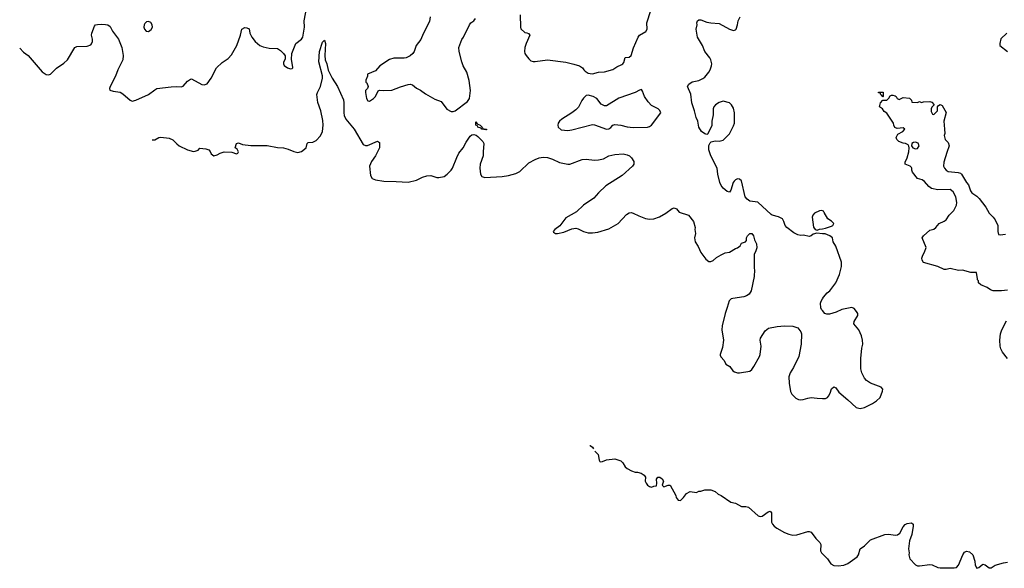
# Model space of a CAD drawing. Header units: inches. Extents: x 2134017 to 2292458, y 756222 to 916513.
# Tile 3 of 256: x 2192150 to 2201779, y 781939 to 787302. Entities that reach past the tile are written whole.
import ezdxf

# ---------------------------------------------------------------- set-up
doc = ezdxf.new("R2010")
doc.units = ezdxf.units.IN
doc.header["$MEASUREMENT"] = 0
doc.layers.add('C1798', color=7, linetype='Continuous')
doc.layers.add('C2708', color=7, linetype='Continuous')

msp = doc.modelspace()

# ---------------------------------------------------------------- linework, layer by layer
at = {"layer": 'C1798', "color": 5}
for points, elevation in [([(2192149.8, 787022.4), (2192150, 787022.4), (2192185.8, 786985.8), (2192232.2, 786950), (2192370, 786790.4), (2192410, 786765.7), (2192430, 786764.2), (2192450, 786768.7), (2192510, 786828.5), (2192582.6, 786877.4), (2192616.2, 786910), (2192690, 787030.6), (2192710, 787038), (2192810, 787041.6), (2192843.9, 787056.1), (2192853.1, 787066.9), (2192860.5, 787090), (2192862, 787110), (2192853.6, 787150), (2192856.9, 787170), (2192882.2, 787237.8), (2192891.8, 787250), (2192910, 787256.1), (2192950, 787258.4), (2192990, 787254.1), (2193010.7, 787250), (2193035.2, 787235.2), (2193058, 787190), (2193115.5, 787110), (2193148.8, 787028.8), (2193160.3, 786950), (2193156.9, 786910), (2193109, 786810), (2193086, 786750), (2193034, 786650), (2193028, 786630), (2193032.8, 786612.8), (2193062.4, 786602.4), (2193131.7, 786591.7), (2193156.9, 786576.9), (2193230, 786514.9), (2193250, 786505.3), (2193286.5, 786513.5), (2193410, 786570.4), (2193470, 786617.1), (2193491.5, 786628.5), (2193630, 786646), (2193687.9, 786647.9), (2193730, 786644), (2193749.5, 786650.5), (2193790, 786700.7), (2193818.6, 786721.4), (2193830, 786724), (2193930, 786668.5), (2193955.1, 786664.9), (2193984.2, 786675.8), (2194022.4, 786730), (2194075.1, 786830), (2194130, 786884.4), (2194190, 786923), (2194222, 786958), (2194274, 787050), (2194309.5, 787150), (2194321.6, 787210), (2194350, 787224), (2194370, 787223.6), (2194392.9, 787212.9), (2194401.1, 787170), (2194421.3, 787130), (2194452.4, 787090), (2194497.3, 787050), (2194530, 787034.9), (2194590, 787023.8), (2194670, 787019.1), (2194699.9, 786999.9), (2194730.6, 786970.6), (2194746.8, 786946.8), (2194744.5, 786915.5), (2194730, 786886), (2194728.2, 786870), (2194735.2, 786855.2), (2194770, 786830.7), (2194797.2, 786822.8), (2194816, 786824), (2194822, 786830), (2194822, 786838), (2194809.1, 786910.9), (2194812.3, 786970), (2194849.7, 787070.3), (2194906, 787110), (2194918.4, 787130), (2194934.7, 787230), (2194933.3, 787290), (2194953.3, 787410)], 340), ([(2197042.8, 787350), (2197046, 787230), (2197050.9, 787210.9), (2197090, 787176), (2197110, 787174.8), (2197127.1, 787167.1), (2197138.8, 787150), (2197102.4, 787070), (2197090.4, 787030), (2197085.5, 786990), (2197090.6, 786970), (2197103, 786950), (2197130, 786919.1), (2197150, 786900.5), (2197170, 786892.4), (2197192.2, 786892.2), (2197310, 786910.2), (2197490, 786885.7), (2197570, 786868.2), (2197624.7, 786850), (2197652.5, 786832.5), (2197667.3, 786810), (2197679.9, 786799.9), (2197710, 786780.5), (2197730, 786775.5), (2197750, 786773), (2197810, 786787.7), (2197869.5, 786790.5), (2197950, 786814), (2197990, 786840.7), (2198037.5, 786862.5), (2198048.7, 786870), (2198056.5, 786883.5), (2198070, 786931), (2198110, 786936), (2198129.4, 786950.6), (2198153.3, 787026.7), (2198196.9, 787130), (2198212.3, 787150), (2198273.9, 787186.1), (2198287.3, 787210), (2198282.3, 787270), (2198322.7, 787390)], 340), ([(2196162.6, 787330), (2196157.5, 787282.5), (2196095.8, 787164.2), (2196072, 787108), (2196026, 787050), (2196008.7, 786991.3), (2195995.5, 786970), (2195970, 786949.6), (2195930.8, 786930), (2195910, 786924.7), (2195810, 786924.7), (2195766.6, 786913.4), (2195670.6, 786850), (2195630, 786801.2), (2195552, 786770), (2195551.6, 786748.4), (2195534, 786710), (2195534, 786690), (2195544.7, 786684.7), (2195558, 786650), (2195552, 786630), (2195531.3, 786608.7), (2195531, 786590), (2195542.8, 786530), (2195554, 786510), (2195570, 786506.8), (2195610, 786531), (2195630, 786551.3), (2195654.6, 786605.4), (2195670, 786614), (2195708.2, 786608.2), (2195790, 786612.7), (2195874.5, 786645.5), (2195950, 786668.7), (2195970, 786670.4), (2195990, 786663.8), (2196030, 786632.7), (2196070, 786613), (2196118, 786578), (2196210, 786524.9), (2196270, 786500.7), (2196326.2, 786426.2), (2196370, 786404), (2196390, 786404), (2196410, 786410.6), (2196530, 786502), (2196550, 786532), (2196558, 786610), (2196546.7, 786706.7), (2196522, 786790), (2196487, 786850), (2196472.3, 786890), (2196446.6, 786990), (2196443.7, 787030), (2196473.2, 787106.8), (2196489.4, 787130.6), (2196549.3, 787250), (2196562.7, 787270), (2196589.7, 787290.3), (2196608.2, 787311.8)], 340), ([(2200000, 785209.5), (2199946.4, 785213.6), (2199910, 785203.7), (2199890, 785189.5), (2199870, 785183.7), (2199816, 785196), (2199790, 785193.2), (2199758.6, 785198.6), (2199719.1, 785219.1), (2199651.2, 785271.2), (2199637, 785290), (2199623.6, 785330), (2199610, 785354), (2199570, 785374), (2199510, 785389.2), (2199497.6, 785397.6), (2199370, 785519), (2199290, 785529), (2199265.6, 785545.6), (2199244, 785570), (2199210, 785728), (2199190, 785744), (2199170, 785745.2), (2199150, 785736), (2199136.7, 785723.3), (2199128.2, 785710), (2199105.2, 785634.8), (2199090, 785617.2), (2199070, 785622.7), (2199030, 785654.5), (2199010, 785679.3), (2198996.3, 785710), (2198977.3, 785790), (2198971.2, 785850), (2198908.2, 785970), (2198889.6, 786030), (2198887.6, 786072.4), (2198902, 786098), (2198913.6, 786106.4), (2198950, 786118), (2198990, 786114.8), (2199030, 786122.8), (2199090, 786186.8), (2199130, 786262.8), (2199138.9, 786290), (2199140.4, 786390), (2199130, 786437.2), (2199111.6, 786470), (2199090, 786487.3), (2199030, 786504.7), (2198990, 786493), (2198953.4, 786470), (2198937.1, 786450), (2198930.4, 786430), (2198930.4, 786370), (2198917.3, 786310), (2198917.3, 786262.7), (2198876, 786184), (2198870, 786178), (2198850, 786185.2), (2198818, 786210), (2198792, 786250), (2198782.9, 786310), (2198764.4, 786344.4), (2198749.8, 786410), (2198723.1, 786490), (2198712.2, 786572.2), (2198681.2, 786650), (2198694, 786670), (2198727.2, 786692.8), (2198790, 786706), (2198830, 786725.7), (2198850, 786741.3), (2198889.6, 786790), (2198901.6, 786810), (2198915.6, 786850), (2198918.4, 786870), (2198909.6, 786910), (2198898.4, 786930), (2198849.6, 786990), (2198826.3, 787050), (2198778, 787130), (2198766, 787210), (2198775.1, 787250), (2198772.7, 787270), (2198777.2, 787290), (2198790, 787299.1), (2198810, 787299.3), (2198870, 787278.4), (2198910, 787270.4), (2198990, 787266), (2199090, 787207.7), (2199130, 787194.8), (2199150, 787201), (2199157.2, 787210), (2199169.4, 787250), (2199175.1, 787290), (2199194.5, 787330)], 320), ([(2193444, 786125.9), (2193470, 786128.5), (2193510, 786150.7), (2193530, 786154), (2193610, 786142.4), (2193648.7, 786128.7), (2193687, 786087), (2193710.8, 786070), (2193790, 786028.4), (2193850, 786014.4), (2193864.8, 786015.2), (2193893.8, 786026.2), (2193910, 786044.7), (2193970, 786040.7), (2193998, 786030), (2194013.2, 786013.2), (2194021, 785990), (2194050, 785970.8), (2194080.2, 785979.8), (2194110, 785998), (2194150, 786011.3), (2194226, 786006), (2194270, 785991.3), (2194282, 785998), (2194288.7, 786010), (2194275.5, 786035.5), (2194258, 786050), (2194268.7, 786090), (2194290, 786098), (2194330, 786081), (2194410.5, 786070.5), (2194570, 786071.6), (2194670, 786052.7), (2194730, 786048.5), (2194776.2, 786036.2), (2194830, 786013.4), (2194870, 786004), (2194906.3, 786013.7), (2194951.9, 786048.1), (2194961.2, 786090), (2194970, 786101), (2195017, 786103), (2195050, 786121), (2195092.8, 786167.2), (2195111.8, 786208.2), (2195118.3, 786270), (2195115.5, 786315.5), (2195096.4, 786410), (2195066.2, 786493.8), (2195056.9, 786570), (2195061.3, 786590), (2195091.6, 786648.4), (2195112.3, 786730), (2195111.4, 786751.4), (2195074, 786890), (2195080.4, 786990), (2195110, 787081), (2195130, 787101), (2195139.3, 787070), (2195132.7, 786950), (2195136.9, 786910), (2195152.7, 786870), (2195167.6, 786807.6), (2195206, 786730), (2195258.3, 786650), (2195316.9, 786516.9), (2195320.7, 786490), (2195319.5, 786390), (2195324.2, 786364.2), (2195338, 786330), (2195421.8, 786230), (2195510, 786082.4), (2195530, 786070.4), (2195550, 786070.4), (2195650, 786113.4), (2195670, 786102), (2195668.5, 786050), (2195630, 785969.5), (2195590, 785917), (2195570.2, 785870), (2195579.7, 785779.7), (2195598.4, 785750), (2195630, 785737.3), (2195710, 785723.6), (2195830, 785721.5), (2195947.3, 785712.7), (2196030, 785731.5), (2196090, 785763.6), (2196130, 785776.9), (2196170, 785777.8), (2196230, 785758.9), (2196250, 785758.3), (2196299.3, 785770), (2196329.6, 785790), (2196370.9, 785830), (2196383.5, 785850), (2196423.9, 785956.1), (2196443.9, 785996.1), (2196487.1, 786050), (2196515.6, 786104.5), (2196556.5, 786163.5), (2196570, 786176.1), (2196590, 786180.2), (2196612.9, 786172.9), (2196630, 786159.7), (2196678.9, 786110), (2196690.4, 786090), (2196680.7, 786010), (2196680.7, 785970), (2196654, 785890), (2196649.2, 785850), (2196657, 785790), (2196670.3, 785770.3), (2196698.9, 785758.9), (2196868, 785770), (2196930, 785778.3), (2197002.5, 785797.5), (2197041.1, 785818.9), (2197130, 785900.9), (2197190, 785934.9), (2197230, 785951.3), (2197270, 785957.1), (2197310, 785956), (2197359.6, 785939.6), (2197430, 785906.3), (2197510, 785888.2), (2197528.3, 785888.3), (2197650, 785934.7), (2197690, 785936.9), (2197770, 785927.2), (2197810, 785930.2), (2197857.6, 785942.4), (2197910, 785970.2), (2197970, 785985), (2198050, 785991.3), (2198090, 785981.3), (2198114, 785970), (2198134, 785950), (2198155.2, 785915.2), (2198156.3, 785890), (2198143.8, 785870), (2198040.7, 785779.3), (2197883.1, 785676.9), (2197811.6, 785610), (2197763.8, 785556.2), (2197662, 785490), (2197596.1, 785423.9), (2197490, 785366), (2197432.9, 785287.1), (2197382.8, 785250), (2197367.7, 785230), (2197370, 785226), (2197390, 785210.8), (2197410.7, 785210.7), (2197470, 785224.9), (2197550, 785256.4), (2197590, 785262.4), (2197610, 785258), (2197664.7, 785230), (2197710, 785218), (2197750, 785217.4), (2197805.3, 785225.3), (2197910, 785256.9), (2198002, 785310), (2198082.7, 785397.3), (2198110, 785414.8), (2198130, 785416.3), (2198150, 785410.5), (2198204.2, 785384.2), (2198270, 785359.5), (2198310, 785351.8), (2198350, 785353.7), (2198407, 785373), (2198469.7, 785410.3), (2198530, 785454.8), (2198550, 785462.8), (2198572.7, 785452.7), (2198599.8, 785419.8), (2198690.5, 785390.5), (2198738.8, 785330), (2198756, 785270), (2198751.3, 785250), (2198757.3, 785210), (2198748.2, 785170), (2198756.4, 785130), (2198784.4, 785084.4), (2198810, 785024.4), (2198859.9, 784959.9), (2198890, 784939.3), (2198910, 784939.3), (2198930, 784948.2), (2198964.2, 784975.8), (2199010, 785003.8), (2199050, 785022), (2199090, 785030.5), (2199150, 785064.9), (2199169.5, 785070.5), (2199194, 785090), (2199210, 785116), (2199248.4, 785131.6), (2199256.4, 785143.6), (2199258, 785170), (2199266, 785190), (2199290, 785211.3), (2199310, 785211.3), (2199324.7, 785190), (2199334.8, 785150), (2199354, 785110), (2199358.8, 785070), (2199346.4, 785033.6), (2199332, 785010), (2199332, 784868), (2199336, 784856), (2199333.4, 784790), (2199302.8, 784650), (2199282, 784618), (2199257.3, 784602.7), (2199230, 784594), (2199123.7, 784576.3), (2199108.6, 784571.4), (2199087.1, 784552.9), (2199070, 784488.7), (2199047.7, 784430), (2199019.6, 784310), (2199016.9, 784270), (2199032.9, 784170), (2199023.6, 784096.4), (2199000.7, 784030), (2199001.4, 784021.4), (2199005.2, 784005.2), (2199038, 783970), (2199054, 783934), (2199096, 783910), (2199122.8, 783870), (2199139.1, 783859.1), (2199170, 783850.6), (2199190, 783850.6), (2199290, 783867.2), (2199310, 783883.1), (2199329.7, 783910), (2199385.7, 784010), (2199392.3, 784030), (2199401, 784110), (2199391.1, 784170), (2199395.8, 784190), (2199439, 784261), (2199473.2, 784286.8), (2199557.2, 784302.8), (2199630, 784310.4), (2199710, 784305.5), (2199758.8, 784290), (2199790.4, 784250.4), (2199794.9, 784230), (2199792.2, 784130), (2199770.3, 784009.6), (2199717.7, 783902.3), (2199686, 783850), (2199673, 783810), (2199673.4, 783750), (2199687.3, 783667.3), (2199701.4, 783641.4), (2199741.4, 783601.4), (2199767.3, 783587.3), (2199790, 783585.3), (2199812.5, 783587.5), (2199856.6, 783603.4), (2199888.5, 783608.5), (2199950, 783600.3), (2200000, 783598.3)], 320), ([(2200000, 785433.1), (2199990, 785437), (2199970, 785434), (2199922.8, 785410), (2199907.3, 785390), (2199899.1, 785370), (2199912.7, 785272.7), (2199930, 785250.8), (2199950, 785242.8), (2199970, 785253.4), (2200000, 785258.2)], 320), ([(2200000, 784457.5), (2199989.5, 784469.5), (2199984.1, 784484.1), (2199982.7, 784530), (2199989.3, 784550), (2200000, 784571.5)], 320), ([(2197727, 783139.1), (2197730, 783140.7), (2197750, 783123), (2197760.8, 783105.5)], 280), ([(2197775.5, 783084.6), (2197808.2, 783050), (2197815.2, 782995.2), (2197822.4, 782982.4), (2197830, 782979.1), (2197850, 782984.4), (2197890, 783000.4), (2197970, 783007.4), (2198030.2, 782990.2), (2198047.7, 782970), (2198070.4, 782930.4), (2198090, 782914), (2198131.3, 782890), (2198170, 782878), (2198190, 782878), (2198228.1, 782868.1), (2198258, 782850), (2198271.3, 782830), (2198267.7, 782790), (2198274.8, 782770), (2198290, 782751), (2198310, 782738), (2198330, 782732), (2198350, 782742), (2198376.4, 782743.6), (2198382, 782770), (2198378, 782810), (2198389.1, 782830.9), (2198410.9, 782830.9), (2198433.7, 782813.7), (2198444.7, 782790), (2198434, 782750), (2198450, 782734), (2198490, 782752), (2198511.1, 782751.1), (2198566, 782650), (2198571.3, 782630), (2198590, 782604.7), (2198610, 782601), (2198615.5, 782604.5), (2198642, 782630), (2198669.3, 782670.7), (2198706, 782690), (2198770, 782681), (2198790, 782691.3), (2198810, 782691.3), (2198850, 782706), (2198910, 782706), (2198950, 782691), (2198982, 782662), (2199010, 782650.6), (2199103.8, 782583.8), (2199150, 782574), (2199210, 782543.8), (2199250, 782543), (2199276.1, 782536.1), (2199372.1, 782452.1), (2199390, 782446), (2199410, 782448.2), (2199470, 782490.5), (2199490, 782497.3), (2199502, 782482), (2199502.6, 782390), (2199510.4, 782370), (2199526.7, 782350), (2199555.3, 782330), (2199628.6, 782288.6), (2199670, 782271), (2199710, 782263.2), (2199750, 782265.4), (2199857.7, 782297.7), (2199870, 782299.5), (2199890, 782290.4), (2199936.5, 782230), (2199975.6, 782190), (2199983.9, 782170), (2199982, 782110), (2199992.1, 782090), (2200000, 782081.6)], 280)]:
    msp.add_lwpolyline(points, dxfattribs=dict(at, elevation=elevation))
for points, elevation in [([(2193410, 787284), (2193390, 787279.3), (2193374.6, 787265.4), (2193366.4, 787250), (2193364.9, 787230), (2193370.7, 787210), (2193387.3, 787190), (2193410, 787185.5), (2193435.3, 787204.7), (2193449.2, 787230), (2193445.2, 787250), (2193432.7, 787272.7)], 360), ([(2198230, 786619), (2198210, 786613.2), (2198170.3, 786589.7), (2198010, 786535.6), (2197890, 786461.2), (2197870, 786459), (2197837.5, 786477.5), (2197792.7, 786530), (2197759, 786550), (2197710, 786562.7), (2197690, 786559.3), (2197664.7, 786535.3), (2197648.4, 786511.6), (2197614.4, 786445.6), (2197590, 786422), (2197547.9, 786392.1), (2197451, 786330), (2197427.3, 786310), (2197414.8, 786290), (2197411, 786270), (2197416, 786250), (2197445.5, 786225.5), (2197510, 786218), (2197550, 786226), (2197750, 786275.5), (2197770, 786274), (2197890, 786230.8), (2197910, 786234.8), (2197930, 786246.8), (2197949.7, 786270.4), (2197970, 786275.5), (2198030, 786270.4), (2198090, 786254), (2198150, 786246.4), (2198290, 786250.5), (2198310, 786256.3), (2198329.2, 786270), (2198421.2, 786390), (2198410, 786415.1), (2198392.7, 786430), (2198330, 786463.5), (2198297.3, 786497.3), (2198260.5, 786550), (2198242, 786602)], 340), ([(2196710, 786226), (2196668, 786230), (2196662, 786242), (2196630, 786249.6), (2196625.6, 786265.6), (2196609.7, 786270), (2196610, 786302), (2196623.6, 786283.6), (2196654, 786270), (2196674, 786250), (2196678, 786238), (2196710, 786232), (2196714, 786230), (2196714, 786226)], 320)]:
    msp.add_lwpolyline(points, close=True, dxfattribs=dict(at, elevation=elevation))
at = {"layer": 'C2708', "color": 5}
for points, elevation in [([(2201804, 787170), (2201745.2, 787114.8), (2201733.4, 787070), (2201734.8, 787050), (2201810.9, 786990.9)], 320), ([(2201810, 784658.4), (2201749.7, 784649.7), (2201670, 784649.6), (2201642.4, 784662.4), (2201610, 784685.2), (2201550, 784708.7), (2201528, 784730), (2201527.3, 784747.3), (2201518, 784758), (2201515.3, 784770), (2201506, 784830), (2201450, 784831.6), (2201370, 784852.3), (2201329.4, 784849.4), (2201250, 784869), (2201210, 784859.3), (2201190, 784860.9), (2201130, 784889.6), (2200990, 784929.6), (2200976, 784950), (2200973.2, 784970), (2200981.5, 784998.5), (2200999, 785030), (2201013.2, 785073.2), (2200975.3, 785170), (2200989, 785190), (2201050, 785244), (2201090, 785254.8), (2201109.5, 785270.5), (2201141.2, 785310), (2201190, 785332), (2201210, 785346), (2201239.5, 785390), (2201285.1, 785434.9), (2201312.6, 785490), (2201313.7, 785513.7), (2201303.5, 785570), (2201277.6, 785617.6), (2201250, 785641.1), (2201130, 785637.2), (2201067.6, 785650), (2201041.3, 785670), (2200998.9, 785718.9), (2200976.6, 785736.6), (2200929.2, 785750), (2200882, 785810), (2200875.3, 785830), (2200875.3, 785850), (2200870, 785858), (2200858, 785870), (2200808.9, 785888.9), (2200808, 785910), (2200829.2, 785950.8), (2200846, 786010), (2200849.3, 786049.3), (2200845.6, 786065.6), (2200838.6, 786078.6), (2200812.9, 786092.9), (2200790, 786094), (2200748, 786110), (2200728, 786130), (2200722, 786150), (2200736.4, 786183.6), (2200786, 786210), (2200806, 786230), (2200790, 786246), (2200730, 786238), (2200708.9, 786248.9), (2200698, 786270), (2200695.3, 786290), (2200638, 786378), (2200630, 786388), (2200603.1, 786403.1), (2200588, 786430), (2200558, 786450), (2200568.7, 786490), (2200590, 786514), (2200630, 786514), (2200650, 786534), (2200662, 786558), (2200676.4, 786563.6), (2200690, 786564.7), (2200710, 786558), (2200722, 786550), (2200731.6, 786531.6), (2200750, 786522), (2200790, 786542), (2200850, 786534), (2200870, 786514), (2200874, 786494), (2200930, 786492), (2200950, 786502), (2200970, 786492), (2200990, 786498), (2201050, 786502), (2201070, 786494), (2201094, 786470), (2201070, 786446), (2201062, 786430), (2201063.6, 786403.6), (2201078, 786378), (2201090, 786374), (2201126, 786410), (2201126, 786450), (2201136.4, 786463.6), (2201150, 786471.3), (2201170, 786462), (2201210, 786394), (2201186, 786310), (2201194.8, 786230), (2201196, 786190), (2201191.3, 786170), (2201202, 786130), (2201230, 786102), (2201241, 786070), (2201215.1, 786004.9), (2201187.2, 785910), (2201185.2, 785870), (2201194.7, 785850), (2201210, 785830.2), (2201230, 785818.9), (2201328.2, 785808.2), (2201350, 785800.7), (2201360.7, 785790), (2201408, 785710), (2201428.6, 785688.6), (2201448.8, 785630), (2201460.4, 785610), (2201510, 785577.8), (2201533.6, 785553.7), (2201597.3, 785470), (2201630.2, 785410.2), (2201670, 785372.2), (2201690, 785346.4), (2201716.5, 785290), (2201714.9, 785230), (2201723, 785203), (2201738, 785198), (2201790, 785203.7)], 280), ([(2200000, 785258.2), (2200030, 785263), (2200090, 785282.6), (2200100.7, 785290), (2200110.9, 785310), (2200090, 785332.6), (2200053.6, 785353.6), (2200018.3, 785418.3), (2200010, 785429.2), (2200000, 785433.1)], 320), ([(2200000, 784571.5), (2200009.2, 784590), (2200046, 784630), (2200072, 784650), (2200131.8, 784730), (2200167.8, 784810), (2200185.1, 784890), (2200185.1, 784930), (2200130, 785088.7), (2200106, 785130), (2200097.2, 785170), (2200074, 785190), (2200027.5, 785207.5), (2200000, 785209.5)], 320), ([(2200000, 783598.3), (2200030, 783597.1), (2200050, 783607.7), (2200059.4, 783620.6), (2200077, 783650), (2200090, 783692), (2200110, 783714), (2200130, 783702), (2200162, 783662), (2200250, 783586.8), (2200330, 783510.7), (2200370, 783500.5), (2200410, 783510.5), (2200490, 783550.5), (2200530, 783576.3), (2200563.7, 783610), (2200589.1, 783669.1), (2200589.2, 783690), (2200574, 783710), (2200469.7, 783749.6), (2200430, 783776), (2200410, 783799), (2200385.1, 783850), (2200376.9, 783890), (2200374.7, 783990), (2200385.6, 784090), (2200394.3, 784130), (2200393.3, 784170), (2200382.9, 784210), (2200356.2, 784270), (2200306, 784330), (2200309.3, 784350), (2200345.2, 784410), (2200345.2, 784430), (2200334, 784450), (2200310, 784479), (2200289, 784489), (2200190, 784469.2), (2200135.8, 784444.2), (2200070, 784424.5), (2200043.2, 784423.2), (2200024, 784430), (2200000, 784457.5)], 320), ([(2201809.7, 783990), (2201762.6, 784050), (2201743.7, 784083.7), (2201737.2, 784110), (2201734.8, 784170), (2201742, 784230), (2201755, 784270), (2201801.4, 784358.6)], 280), ([(2200000, 782081.6), (2200048.4, 782030), (2200083.1, 781983.1), (2200110, 781967.1), (2200155.5, 781964.5), (2200209.7, 781970.3), (2200250, 781986.7), (2200338.7, 782050), (2200352.8, 782070), (2200369.4, 782130.6), (2200410, 782157.3), (2200470, 782217.6), (2200610, 782268.7), (2200650, 782272.4), (2200710, 782263), (2200735.5, 782264.5), (2200757.2, 782282.8), (2200790, 782342.8), (2200810, 782367.7), (2200830, 782378), (2200870, 782382.8), (2200886, 782370), (2200887.3, 782350), (2200874.6, 782270), (2200852.2, 782207.8), (2200841.6, 782130), (2200848.2, 782090), (2200846.4, 782070), (2200856.4, 782030), (2200910, 781973.4), (2200930, 781964), (2200950, 781963.6), (2201050, 781976.9), (2201072.5, 781972.5), (2201130, 781947.2), (2201150, 781944.2), (2201290, 781942.4), (2201310, 781946.3), (2201332, 781968), (2201372.3, 782070), (2201390, 782096), (2201410, 782106), (2201438.5, 782098.5), (2201470, 782070.8), (2201490.5, 782010), (2201493.4, 781970), (2201510, 781938.8), (2201530, 781946.8), (2201570, 781979.1), (2201590, 781973.4), (2201630, 781944), (2201650, 781944), (2201690, 781968.7), (2201770, 781991.6), (2201810, 781998.9)], 280)]:
    msp.add_lwpolyline(points, dxfattribs=dict(at, elevation=elevation))
at = {"layer": 'C2708', "color": 5, "elevation": 280}
for points in [[(2200590, 786546), (2200582, 786562), (2200570, 786566), (2200566, 786586), (2200550, 786588), (2200550, 786594), (2200592.7, 786592.7), (2200594, 786550)], [(2200910, 786105.1), (2200890, 786100.9), (2200874.8, 786090), (2200870.8, 786070), (2200884.7, 786050), (2200910, 786039.3), (2200930, 786043.8), (2200947, 786070), (2200935.6, 786095.6)]]:
    msp.add_lwpolyline(points, close=True, dxfattribs=at)

doc.saveas('drawing.dxf')
